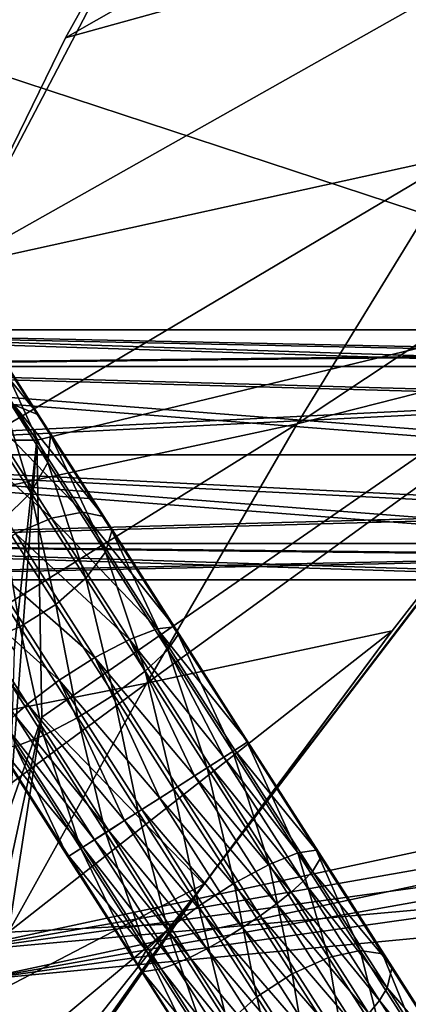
# Model space of a CAD drawing. Header units: metres. Extents: x 0 to 804, y -808 to 0.
# Tile 10 of 105: x 87 to 110, y -684 to -625. Entities that reach past the tile are written whole.
import ezdxf

# ---------------------------------------------------------------- set-up
doc = ezdxf.new("R2010")
doc.units = ezdxf.units.M

msp = doc.modelspace()

# ---------------------------------------------------------------- linework, layer by layer
at = {"layer": 'None'}
for points in [[(136.221786, -599.388184, 507.526215), (89.626328, -625.987976, 393.497437), (97.5625, -611.736206, 376.655518)], [(124.25956, -616.376648, 518.881958), (89.626328, -625.987976, 393.497437), (136.221786, -599.388184, 507.526215)], [(68.206169, -622.391846, 664.009766), (125.118866, -641.141968, 664.00946), (153.885971, -606.785217, 664.00946)], [(82.917885, -639.717224, 229.182846), (51.506599, -639.367065, 229.276062), (97.562355, -611.736084, 238.044067)], [(51.506599, -639.367065, 229.276062), (51.506599, -611.736084, 238.044067), (97.562355, -611.736084, 238.044067)], [(97.562355, -611.736084, 238.044067), (97.5625, -611.736206, 376.655518), (82.917885, -639.717224, 229.182846)], [(97.5625, -611.736206, 376.655518), (89.626328, -625.987976, 393.497437), (82.917885, -639.717224, 229.182846)], [(113.400154, -632.995972, 530.953369), (82.903526, -639.716675, 411.269318), (124.25956, -616.376648, 518.881958)], [(82.903526, -639.716675, 411.269318), (89.626328, -625.987976, 393.497437), (124.25956, -616.376648, 518.881958)], [(77.909416, -650.118286, 664.00946), (87.910759, -650.118286, 664.009521), (68.206169, -622.391846, 664.009766)], [(87.910759, -650.118286, 664.009521), (125.118866, -641.141968, 664.00946), (68.206169, -622.391846, 664.009766)], [(82.917885, -639.717224, 229.182846), (89.626328, -625.987976, 393.497437), (82.903526, -639.716675, 411.269318)], [(113.400154, -632.995972, 530.953369), (136.397461, -627.296936, 628.134583), (103.518738, -649.132996, 543.650635)], [(136.397461, -627.296936, 628.134583), (122.61721, -644.28241, 628.134583), (103.518738, -649.132996, 543.650635)], [(103.518738, -649.132996, 543.650635), (76.418556, -654.956787, 433.135529), (113.400154, -632.995972, 530.953369)], [(76.418556, -654.956787, 433.135529), (82.903526, -639.716675, 411.269318), (113.400154, -632.995972, 530.953369)], [(87.910759, -650.118286, 664.009521), (88.208199, -666.740112, 664.009521), (125.118866, -641.141968, 664.00946)], [(88.208199, -666.740112, 664.009521), (97.919785, -676.75293, 664.00946), (125.118866, -641.141968, 664.00946)], [(97.919785, -676.75293, 662.00946), (125.118866, -641.141968, 662.00946), (97.919785, -676.75293, 664.00946)], [(125.118866, -641.141968, 662.00946), (125.118866, -641.141968, 664.00946), (97.919785, -676.75293, 664.00946)], [(125.118866, -641.141968, 662.00946), (97.919785, -676.75293, 662.00946), (122.61721, -644.28241, 628.134583)], [(103.518738, -649.132996, 543.650635), (122.61721, -644.28241, 628.134583), (94.491501, -664.702332, 556.889282)], [(122.61721, -644.28241, 628.134583), (109.211723, -661.565125, 628.134583), (94.491501, -664.702332, 556.889282)], [(122.61721, -644.28241, 628.134583), (97.919785, -676.75293, 662.00946), (109.211723, -661.565125, 628.134583)], [(94.491501, -664.702332, 556.889282), (71.20826, -669.260559, 456.211853), (103.518738, -649.132996, 543.650635)], [(71.20826, -669.260559, 456.211853), (76.418556, -654.956787, 433.135529), (103.518738, -649.132996, 543.650635)], [(86.552017, -662.746216, 752.790039), (87.910759, -650.118286, 664.009521), (77.909416, -650.118286, 664.00946)], [(87.910759, -650.118286, 664.009521), (86.260422, -672.295776, 752.862183), (88.208199, -666.740112, 664.009521)], [(87.910759, -650.118286, 664.009521), (86.552017, -662.746216, 752.790039), (86.260422, -672.295776, 752.862183)], [(94.491501, -664.702332, 556.889282), (109.211723, -661.565125, 628.134583), (86.201141, -679.639709, 570.591736)], [(109.211723, -661.565125, 628.134583), (96.187439, -679.136963, 628.134583), (86.201141, -679.639709, 570.591736)], [(97.919785, -676.75293, 662.00946), (96.187439, -679.136963, 628.134583), (109.211723, -661.565125, 628.134583)], [(86.201141, -679.639709, 570.591736), (66.258278, -685.513733, 486.434235), (94.491501, -664.702332, 556.889282)], [(66.258278, -685.513733, 486.434235), (71.20826, -669.260559, 456.211853), (94.491501, -664.702332, 556.889282)], [(86.260422, -672.295776, 752.862183), (84.95533, -681.759521, 752.937744), (88.208199, -666.740112, 664.009521)], [(88.208199, -666.740112, 664.009521), (84.95533, -681.759521, 752.937744), (85.652084, -683.165222, 664.009521)], [(88.208199, -666.740112, 664.009521), (85.652084, -683.165222, 664.009521), (97.919785, -676.75293, 664.00946)], [(72.368164, -713.509155, 662.00946), (97.919785, -676.75293, 662.00946), (72.366722, -713.50824, 664.009583)], [(97.919785, -676.75293, 662.00946), (97.919785, -676.75293, 664.00946), (72.366722, -713.50824, 664.009583)], [(97.919785, -676.75293, 664.00946), (80.31913, -698.9104, 664.009521), (72.366722, -713.50824, 664.009583)], [(97.919785, -676.75293, 662.00946), (72.368164, -713.509155, 662.00946), (96.187439, -679.136963, 628.134583)], [(85.652084, -683.165222, 664.009521), (80.31913, -698.9104, 664.009521), (97.919785, -676.75293, 664.00946)], [(72.368164, -713.509155, 662.00946), (83.550583, -696.989441, 628.134583), (96.187439, -679.136963, 628.134583)], [(86.201141, -679.639709, 570.591736), (96.187439, -679.136963, 628.134583), (78.541405, -693.897522, 584.686646)], [(96.187439, -679.136963, 628.134583), (83.550583, -696.989441, 628.134583), (78.541405, -693.897522, 584.686646)]]:
    msp.add_3dface(points, dxfattribs=at)
at = {"layer": 'None012311'}
for points in [[(84.22982, -682.522278, 108.109589), (355.943726, -624.124634, 109.128922), (78.546486, -118.575203, 117.953323)], [(76.834984, -120.582596, 114.917824), (354.430603, -622.559387, 106.155792), (82.481255, -680.857727, 105.138191)], [(354.430603, -622.559387, 106.155792), (344.84613, -634.641602, 105.944893), (82.481255, -680.857727, 105.138191)], [(346.66452, -635.821777, 108.924751), (355.943726, -624.124634, 109.128922), (84.22982, -682.522278, 108.109589)], [(82.481255, -680.857727, 105.138191), (344.84613, -634.641602, 105.944893), (339.444672, -645.370789, 105.757614)], [(341.434326, -646.210693, 108.743408), (346.66452, -635.821777, 108.924751), (84.22982, -682.522278, 108.109589)], [(339.444672, -645.370789, 105.757614), (335.843445, -657.893982, 105.539024), (82.481255, -680.857727, 105.138191)], [(337.947601, -658.335693, 108.531769), (341.434326, -646.210693, 108.743408), (84.22982, -682.522278, 108.109589)], [(335.843445, -657.893982, 105.539024), (123.969986, -721.144897, 104.434975), (82.481255, -680.857727, 105.138191)], [(84.22982, -682.522278, 108.109589), (122.238647, -719.43042, 107.465355), (337.947601, -658.335693, 108.531769)], [(123.969986, -721.144897, 104.434975), (83.185196, -689.640137, 104.984894), (82.481255, -680.857727, 105.138191)], [(86.868279, -698.334045, 107.833595), (105.895149, -716.931885, 107.508965), (84.22982, -682.522278, 108.109589)], [(105.895149, -716.931885, 107.508965), (122.238647, -719.43042, 107.465355), (84.22982, -682.522278, 108.109589)]]:
    msp.add_3dface(points, dxfattribs=at)
at = {"layer": 'None012312'}
for points in [[(86.525711, -647.995117, 857.018494), (82.911148, -642.34375, 862.523804), (88.010735, -648.603027, 858.982483)], [(82.911148, -642.34375, 862.523804), (84.589027, -643.253235, 864.194031), (88.010735, -648.603027, 858.982483)], [(88.010735, -648.603027, 858.982483), (84.589027, -643.253235, 864.194031), (88.726997, -649.817139, 861.090759)], [(84.589027, -643.253235, 864.194031), (85.512337, -644.791077, 865.987), (88.726997, -649.817139, 861.090759)], [(85.512337, -644.791077, 865.987), (85.540504, -646.723083, 867.629761), (88.565475, -651.452637, 863.022461)], [(88.726997, -649.817139, 861.090759), (85.512337, -644.791077, 865.987), (88.565475, -651.452637, 863.022461)], [(87.550751, -653.260376, 864.483398), (85.540504, -646.723083, 867.629761), (84.669243, -648.755188, 868.872253)], [(85.540504, -646.723083, 867.629761), (87.550751, -653.260376, 864.483398), (88.565475, -651.452637, 863.022461)], [(86.525711, -647.995117, 857.018494), (90.649544, -654.442627, 852.927673), (84.498024, -648.085876, 855.497803)], [(90.649544, -654.442627, 852.927673), (86.525711, -647.995117, 857.018494), (91.914528, -654.706604, 855.109985)], [(86.525711, -647.995117, 857.018494), (88.010735, -648.603027, 858.982483), (91.914528, -654.706604, 855.109985)], [(82.236374, -648.861511, 854.651978), (84.498024, -648.085876, 855.497803), (88.792229, -654.799805, 851.238037)], [(84.498024, -648.085876, 855.497803), (90.649544, -654.442627, 852.927673), (88.792229, -654.799805, 851.238037)], [(91.914528, -654.706604, 855.109985), (88.010735, -648.603027, 858.982483), (92.394585, -655.551392, 857.452637)], [(88.010735, -648.603027, 858.982483), (88.726997, -649.817139, 861.090759), (92.394585, -655.551392, 857.452637)], [(82.236374, -648.861511, 854.651978), (88.792229, -654.799805, 851.238037), (86.625336, -655.723633, 850.298218)], [(87.550751, -653.260376, 864.483398), (84.669243, -648.755188, 868.872253), (85.837303, -654.965332, 865.251221)], [(88.726997, -649.817139, 861.090759), (88.565475, -651.452637, 863.022461), (92.016647, -656.84845, 859.598999)], [(92.394585, -655.551392, 857.452637), (88.726997, -649.817139, 861.090759), (92.016647, -656.84845, 859.598999)], [(88.565475, -651.452637, 863.022461), (87.550751, -653.260376, 864.483398), (90.838242, -658.40033, 861.22229)], [(92.016647, -656.84845, 859.598999), (88.565475, -651.452637, 863.022461), (90.838242, -658.40033, 861.22229)], [(87.550751, -653.260376, 864.483398), (85.837303, -654.965332, 865.251221), (89.038773, -659.970764, 862.075439)], [(87.550751, -653.260376, 864.483398), (89.038773, -659.970764, 862.075439), (90.838242, -658.40033, 861.22229)], [(88.792229, -654.799805, 851.238037), (90.649544, -654.442627, 852.927673), (95.124107, -661.438599, 850.408447)], [(90.649544, -654.442627, 852.927673), (91.914528, -654.706604, 855.109985), (96.150337, -661.329224, 852.725098)], [(96.150337, -661.329224, 852.725098), (95.124107, -661.438599, 850.408447), (90.649544, -654.442627, 852.927673)], [(86.892189, -661.320618, 862.028503), (85.837303, -654.965332, 865.251221), (83.685989, -656.3078, 865.209045)], [(89.038773, -659.970764, 862.075439), (85.837303, -654.965332, 865.251221), (86.892189, -661.320618, 862.028503)], [(86.625336, -655.723633, 850.298218), (88.792229, -654.799805, 851.238037), (93.451653, -662.084717, 848.614685)], [(88.792229, -654.799805, 851.238037), (95.124107, -661.438599, 850.408447), (93.451653, -662.084717, 848.614685)], [(91.914528, -654.706604, 855.109985), (96.3741, -661.773315, 855.212036), (96.150337, -661.329224, 852.725098)], [(96.3741, -661.773315, 855.212036), (91.914528, -654.706604, 855.109985), (92.394585, -655.551392, 857.452637)], [(84.478752, -657.073486, 850.251282), (86.625336, -655.723633, 850.298218), (91.387581, -663.169312, 847.616943)], [(86.625336, -655.723633, 850.298218), (93.451653, -662.084717, 848.614685), (91.387581, -663.169312, 847.616943)], [(92.394585, -655.551392, 857.452637), (92.016647, -656.84845, 859.598999), (95.761337, -662.703247, 857.490601)], [(95.761337, -662.703247, 857.490601), (96.3741, -661.773315, 855.212036), (92.394585, -655.551392, 857.452637)], [(84.725296, -662.244446, 861.088684), (86.892189, -661.320618, 862.028503), (83.685989, -656.3078, 865.209045)], [(92.016647, -656.84845, 859.598999), (90.838242, -658.40033, 861.22229), (94.405334, -663.977478, 859.213928)], [(92.016647, -656.84845, 859.598999), (94.405334, -663.977478, 859.213928), (95.761337, -662.703247, 857.490601)], [(82.679283, -658.643921, 851.104431), (84.478752, -657.073486, 850.251282), (89.246132, -664.527222, 847.567139)], [(84.478752, -657.073486, 850.251282), (91.387581, -663.169312, 847.616943), (89.246132, -664.527222, 847.567139)], [(81.998619, -659.437439, 851.832886), (82.679283, -658.643921, 851.104431), (87.353317, -665.951721, 848.472839)], [(82.679283, -658.643921, 851.104431), (89.246132, -664.527222, 847.567139), (87.353317, -665.951721, 848.472839)], [(90.838242, -658.40033, 861.22229), (89.038773, -659.970764, 862.075439), (92.51252, -665.401917, 860.119629)], [(90.838242, -658.40033, 861.22229), (92.51252, -665.401917, 860.119629), (94.405334, -663.977478, 859.213928)], [(81.998619, -659.437439, 851.832886), (87.353317, -665.951721, 848.472839), (86.592957, -666.620667, 849.246155)], [(90.371071, -666.759827, 860.069824), (89.038773, -659.970764, 862.075439), (86.892189, -661.320618, 862.028503)], [(89.038773, -659.970764, 862.075439), (90.371071, -666.759827, 860.069824), (92.51252, -665.401917, 860.119629)], [(84.725296, -662.244446, 861.088684), (88.306999, -667.844421, 859.072144), (86.892189, -661.320618, 862.028503)], [(88.306999, -667.844421, 859.072144), (90.371071, -666.759827, 860.069824), (86.892189, -661.320618, 862.028503)], [(93.451653, -662.084717, 848.614685), (95.124107, -661.438599, 850.408447), (99.113274, -669.138977, 848.556763)], [(100.555443, -668.216553, 851.9198), (95.124107, -661.438599, 850.408447), (96.150337, -661.329224, 852.725098)], [(99.113274, -669.138977, 848.556763), (95.124107, -661.438599, 850.408447), (99.777512, -668.714111, 849.557739)], [(99.777512, -668.714111, 849.557739), (95.124107, -661.438599, 850.408447), (100.555443, -668.216553, 851.9198)], [(96.150337, -661.329224, 852.725098), (96.3741, -661.773315, 855.212036), (100.512665, -668.243896, 854.455444)], [(100.512665, -668.243896, 854.455444), (100.555443, -668.216553, 851.9198), (96.150337, -661.329224, 852.725098)], [(91.387581, -663.169312, 847.616943), (93.451653, -662.084717, 848.614685), (97.360931, -670.259766, 847.105774)], [(93.451653, -662.084717, 848.614685), (98.297295, -669.660828, 847.728821), (97.360931, -670.259766, 847.105774)], [(93.451653, -662.084717, 848.614685), (99.113274, -669.138977, 848.556763), (98.297295, -669.660828, 847.728821)], [(99.655693, -668.792053, 856.778687), (96.3741, -661.773315, 855.212036), (95.761337, -662.703247, 857.490601)], [(96.3741, -661.773315, 855.212036), (99.655693, -668.792053, 856.778687), (100.512665, -668.243896, 854.455444)], [(88.306999, -667.844421, 859.072144), (84.725296, -662.244446, 861.088684), (86.634544, -668.490601, 857.278381)], [(95.761337, -662.703247, 857.490601), (94.405334, -663.977478, 859.213928), (98.11499, -669.777466, 858.535767)], [(98.11499, -669.777466, 858.535767), (99.655693, -668.792053, 856.778687), (95.761337, -662.703247, 857.490601)], [(89.246132, -664.527222, 847.567139), (91.387581, -663.169312, 847.616943), (95.274208, -671.594421, 846.561279)], [(91.387581, -663.169312, 847.616943), (96.340157, -670.912598, 846.711548), (95.274208, -671.594421, 846.561279)], [(96.340157, -670.912598, 846.711548), (91.387581, -663.169312, 847.616943), (97.360931, -670.259766, 847.105774)], [(94.405334, -663.977478, 859.213928), (92.51252, -665.401917, 860.119629), (96.125114, -671.050171, 859.459229)], [(94.405334, -663.977478, 859.213928), (96.125114, -671.050171, 859.459229), (98.11499, -669.777466, 858.535767)], [(87.353317, -665.951721, 848.472839), (89.246132, -664.527222, 847.567139), (93.170799, -672.939758, 847.006165)], [(89.246132, -664.527222, 847.567139), (94.204048, -672.27887, 846.660767), (93.170799, -672.939758, 847.006165)], [(94.204048, -672.27887, 846.660767), (89.246132, -664.527222, 847.567139), (95.274208, -671.594421, 846.561279)], [(92.51252, -665.401917, 860.119629), (90.371071, -666.759827, 860.069824), (93.988998, -672.416443, 859.408447)], [(92.51252, -665.401917, 860.119629), (93.988998, -672.416443, 859.408447), (96.125114, -671.050171, 859.459229)], [(86.592957, -666.620667, 849.246155), (87.353317, -665.951721, 848.472839), (92.214172, -673.551575, 847.584229)], [(87.353317, -665.951721, 848.472839), (93.170799, -672.939758, 847.006165), (92.214172, -673.551575, 847.584229)], [(91.370918, -674.090942, 848.372681), (85.997314, -667.225891, 850.196167), (86.592957, -666.620667, 849.246155)], [(92.214172, -673.551575, 847.584229), (91.370918, -674.090942, 848.372681), (86.592957, -666.620667, 849.246155)], [(90.371071, -666.759827, 860.069824), (88.306999, -667.844421, 859.072144), (92.03186, -673.668213, 858.391174)], [(90.371071, -666.759827, 860.069824), (92.03186, -673.668213, 858.391174), (93.988998, -672.416443, 859.408447)], [(90.673462, -674.537048, 849.341309), (85.384552, -668.155884, 852.474731), (85.997314, -667.225891, 850.196167)], [(90.673462, -674.537048, 849.341309), (85.997314, -667.225891, 850.196167), (91.370918, -674.090942, 848.372681)], [(90.551651, -674.614929, 856.562256), (88.306999, -667.844421, 859.072144), (86.634544, -668.490601, 857.278381)], [(92.03186, -673.668213, 858.391174), (88.306999, -667.844421, 859.072144), (90.551651, -674.614929, 856.562256)], [(85.608315, -668.599976, 854.96167), (85.384552, -668.155884, 852.474731), (89.81649, -675.085144, 851.664551)], [(85.384552, -668.155884, 852.474731), (90.673462, -674.537048, 849.341309), (89.81649, -675.085144, 851.664551)], [(86.634544, -668.490601, 857.278381), (85.608315, -668.599976, 854.96167), (89.773712, -675.112488, 854.200195)], [(89.773712, -675.112488, 854.200195), (85.608315, -668.599976, 854.96167), (89.81649, -675.085144, 851.664551)], [(90.551651, -674.614929, 856.562256), (86.634544, -668.490601, 857.278381), (89.773712, -675.112488, 854.200195)], [(104.430908, -675.989624, 850.408447), (99.113274, -669.138977, 848.556763), (99.777512, -668.714111, 849.557739)], [(100.512665, -668.243896, 854.455444), (99.655693, -668.792053, 856.778687), (103.550049, -674.880798, 857.490601)], [(104.960548, -675.103882, 852.725098), (99.777512, -668.714111, 849.557739), (100.555443, -668.216553, 851.9198)], [(104.430908, -675.989624, 850.408447), (99.777512, -668.714111, 849.557739), (104.960548, -675.103882, 852.725098)], [(104.651237, -674.714478, 855.212036), (100.555443, -668.216553, 851.9198), (100.512665, -668.243896, 854.455444)], [(103.550049, -674.880798, 857.490601), (104.651237, -674.714478, 855.212036), (100.512665, -668.243896, 854.455444)], [(104.960548, -675.103882, 852.725098), (100.555443, -668.216553, 851.9198), (104.651237, -674.714478, 855.212036)], [(101.824646, -675.577454, 859.213928), (99.655693, -668.792053, 856.778687), (98.11499, -669.777466, 858.535767)], [(99.113274, -669.138977, 848.556763), (103.871895, -676.578979, 849.426697), (98.297295, -669.660828, 847.728821)], [(103.871895, -676.578979, 849.426697), (99.113274, -669.138977, 848.556763), (104.430908, -675.989624, 850.408447)], [(99.655693, -668.792053, 856.778687), (101.824646, -675.577454, 859.213928), (103.550049, -674.880798, 857.490601)], [(98.11499, -669.777466, 858.535767), (96.125114, -671.050171, 859.459229), (99.737701, -676.698425, 860.119629)], [(97.360931, -670.259766, 847.105774), (98.297295, -669.660828, 847.728821), (103.142944, -677.236938, 848.614685)], [(99.737701, -676.698425, 860.119629), (101.824646, -675.577454, 859.213928), (98.11499, -669.777466, 858.535767)], [(98.297295, -669.660828, 847.728821), (103.871895, -676.578979, 849.426697), (103.142944, -677.236938, 848.614685)], [(96.340157, -670.912598, 846.711548), (97.360931, -670.259766, 847.105774), (102.272072, -677.938232, 848.003601)], [(97.360931, -670.259766, 847.105774), (103.142944, -677.236938, 848.614685), (102.272072, -677.938232, 848.003601)], [(96.125114, -671.050171, 859.459229), (93.988998, -672.416443, 859.408447), (97.606926, -678.072998, 860.069824)], [(95.274208, -671.594421, 846.561279), (96.340157, -670.912598, 846.711548), (101.29274, -678.655945, 847.616943)], [(96.125114, -671.050171, 859.459229), (97.606926, -678.072998, 860.069824), (99.737701, -676.698425, 860.119629)], [(96.340157, -670.912598, 846.711548), (102.272072, -677.938232, 848.003601), (101.29274, -678.655945, 847.616943)], [(94.204048, -672.27887, 846.660767), (95.274208, -671.594421, 846.561279), (100.242584, -679.362366, 847.469604)], [(95.274208, -671.594421, 846.561279), (101.29274, -678.655945, 847.616943), (100.242584, -679.362366, 847.469604)], [(93.988998, -672.416443, 859.408447), (92.03186, -673.668213, 858.391174), (95.756721, -679.491943, 859.072144)], [(93.170799, -672.939758, 847.006165), (94.204048, -672.27887, 846.660767), (99.161964, -680.030518, 847.567139)], [(93.988998, -672.416443, 859.408447), (95.756721, -679.491943, 859.072144), (97.606926, -678.072998, 860.069824)], [(94.204048, -672.27887, 846.660767), (100.242584, -679.362366, 847.469604), (99.161964, -680.030518, 847.567139)], [(92.214172, -673.551575, 847.584229), (93.170799, -672.939758, 847.006165), (98.092407, -680.634583, 847.905945)], [(93.170799, -672.939758, 847.006165), (99.161964, -680.030518, 847.567139), (98.092407, -680.634583, 847.905945)], [(94.468758, -680.739258, 857.278381), (92.03186, -673.668213, 858.391174), (90.551651, -674.614929, 856.562256)], [(97.07502, -681.151489, 848.472839), (91.370918, -674.090942, 848.372681), (92.214172, -673.551575, 847.584229)], [(92.03186, -673.668213, 858.391174), (94.468758, -680.739258, 857.278381), (95.756721, -679.491943, 859.072144)], [(98.092407, -680.634583, 847.905945), (97.07502, -681.151489, 848.472839), (92.214172, -673.551575, 847.584229)], [(90.551651, -674.614929, 856.562256), (89.773712, -675.112488, 854.200195), (93.939117, -681.625061, 854.96167)], [(89.81649, -675.085144, 851.664551), (90.673462, -674.537048, 849.341309), (95.349609, -681.848145, 850.196167)], [(94.468758, -680.739258, 857.278381), (90.551651, -674.614929, 856.562256), (93.939117, -681.625061, 854.96167)], [(90.673462, -674.537048, 849.341309), (91.370918, -674.090942, 848.372681), (96.148888, -681.561218, 849.246155)], [(90.673462, -674.537048, 849.341309), (96.148888, -681.561218, 849.246155), (95.349609, -681.848145, 850.196167)], [(91.370918, -674.090942, 848.372681), (97.07502, -681.151489, 848.472839), (96.148888, -681.561218, 849.246155)], [(89.773712, -675.112488, 854.200195), (89.81649, -675.085144, 851.664551), (94.248428, -682.014404, 852.474731)], [(93.939117, -681.625061, 854.96167), (89.773712, -675.112488, 854.200195), (94.248428, -682.014404, 852.474731)], [(94.248428, -682.014404, 852.474731), (89.81649, -675.085144, 851.664551), (95.349609, -681.848145, 850.196167)], [(103.550049, -674.880798, 857.490601), (101.824646, -675.577454, 859.213928), (105.391739, -681.154541, 861.22229)], [(107.294746, -680.735596, 859.598999), (104.651237, -674.714478, 855.212036), (103.550049, -674.880798, 857.490601)], [(105.391739, -681.154541, 861.22229), (107.294746, -680.735596, 859.598999), (103.550049, -674.880798, 857.490601)], [(109.196365, -681.726501, 855.109985), (104.430908, -675.989624, 850.408447), (104.960548, -675.103882, 852.725098)], [(104.960548, -675.103882, 852.725098), (104.651237, -674.714478, 855.212036), (108.630753, -680.936401, 857.452637)], [(108.630753, -680.936401, 857.452637), (104.651237, -674.714478, 855.212036), (107.294746, -680.735596, 859.598999)], [(109.196365, -681.726501, 855.109985), (104.960548, -675.103882, 852.725098), (108.630753, -680.936401, 857.452637)], [(103.211456, -682.129578, 862.075439), (101.824646, -675.577454, 859.213928), (99.737701, -676.698425, 860.119629)], [(101.824646, -675.577454, 859.213928), (103.211456, -682.129578, 862.075439), (105.391739, -681.154541, 861.22229)], [(108.905472, -682.985596, 852.927673), (103.871895, -676.578979, 849.426697), (104.430908, -675.989624, 850.408447)], [(109.196365, -681.726501, 855.109985), (108.905472, -682.985596, 852.927673), (104.430908, -675.989624, 850.408447)], [(99.737701, -676.698425, 860.119629), (97.606926, -678.072998, 860.069824), (101.085815, -683.512207, 862.028503)], [(101.085815, -683.512207, 862.028503), (103.211456, -682.129578, 862.075439), (99.737701, -676.698425, 860.119629)], [(103.142944, -677.236938, 848.614685), (103.871895, -676.578979, 849.426697), (108.447632, -683.733093, 852.00293)], [(108.447632, -683.733093, 852.00293), (103.871895, -676.578979, 849.426697), (108.905472, -682.985596, 852.927673)], [(102.272072, -677.938232, 848.003601), (103.142944, -677.236938, 848.614685), (107.802368, -684.521912, 851.238037)], [(103.142944, -677.236938, 848.614685), (108.447632, -683.733093, 852.00293), (107.802368, -684.521912, 851.238037)], [(97.606926, -678.072998, 860.069824), (95.756721, -679.491943, 859.072144), (99.338425, -685.091919, 861.088684)], [(97.606926, -678.072998, 860.069824), (99.338425, -685.091919, 861.088684), (101.085815, -683.512207, 862.028503)], [(101.29274, -678.655945, 847.616943), (102.272072, -677.938232, 848.003601), (106.994469, -685.321655, 850.662415)], [(102.272072, -677.938232, 848.003601), (107.802368, -684.521912, 851.238037), (106.994469, -685.321655, 850.662415)], [(100.242584, -679.362366, 847.469604), (101.29274, -678.655945, 847.616943), (106.054985, -686.101624, 850.298218)], [(101.29274, -678.655945, 847.616943), (106.994469, -685.321655, 850.662415), (106.054985, -686.101624, 850.298218)], [(99.161964, -680.030518, 847.567139), (100.242584, -679.362366, 847.469604), (105.020012, -686.831848, 850.159363)], [(100.242584, -679.362366, 847.469604), (106.054985, -686.101624, 850.298218), (105.020012, -686.831848, 850.159363)], [(95.756721, -679.491943, 859.072144), (94.468758, -680.739258, 857.278381), (98.235321, -686.628235, 859.399048)], [(95.756721, -679.491943, 859.072144), (98.235321, -686.628235, 859.399048), (99.338425, -685.091919, 861.088684)], [(98.092407, -680.634583, 847.905945), (99.161964, -680.030518, 847.567139), (103.929344, -687.484253, 850.251282)], [(99.161964, -680.030518, 847.567139), (105.020012, -686.831848, 850.159363), (103.929344, -687.484253, 850.251282)], [(93.939117, -681.625061, 854.96167), (97.944427, -687.887329, 857.216797), (94.468758, -680.739258, 857.278381)], [(94.468758, -680.739258, 857.278381), (97.944427, -687.887329, 857.216797), (98.235321, -686.628235, 859.399048)], [(102.824875, -688.033752, 850.570374), (97.07502, -681.151489, 848.472839), (98.092407, -680.634583, 847.905945)], [(103.929344, -687.484253, 850.251282), (102.824875, -688.033752, 850.570374), (98.092407, -680.634583, 847.905945)], [(108.67923, -686.294495, 864.483398), (107.294746, -680.735596, 859.598999), (105.391739, -681.154541, 861.22229)], [(108.630753, -680.936401, 857.452637), (107.294746, -680.735596, 859.598999), (110.745911, -686.13147, 863.022461)], [(107.294746, -680.735596, 859.598999), (108.67923, -686.294495, 864.483398), (110.745911, -686.13147, 863.022461)], [(109.196365, -681.726501, 855.109985), (108.630753, -680.936401, 857.452637), (112.29834, -686.670654, 861.090759)], [(108.630753, -680.936401, 857.452637), (110.745911, -686.13147, 863.022461), (112.29834, -686.670654, 861.090759)], [(97.944427, -687.887329, 857.216797), (93.939117, -681.625061, 854.96167), (98.51004, -688.677429, 854.874146)], [(98.51004, -688.677429, 854.874146), (93.939117, -681.625061, 854.96167), (94.248428, -682.014404, 852.474731)], [(95.349609, -681.848145, 850.196167), (96.148888, -681.561218, 849.246155), (100.743225, -688.744385, 851.832886)], [(96.148888, -681.561218, 849.246155), (97.07502, -681.151489, 848.472839), (101.749054, -688.45929, 851.104431)], [(96.148888, -681.561218, 849.246155), (101.749054, -688.45929, 851.104431), (100.743225, -688.744385, 851.832886)], [(97.07502, -681.151489, 848.472839), (102.824875, -688.033752, 850.570374), (101.749054, -688.45929, 851.104431)], [(105.391739, -681.154541, 861.22229), (103.211456, -682.129578, 862.075439), (106.412918, -687.13501, 865.251221)], [(106.412918, -687.13501, 865.251221), (108.67923, -686.294495, 864.483398), (105.391739, -681.154541, 861.22229)], [(94.248428, -682.014404, 852.474731), (95.349609, -681.848145, 850.196167), (99.846046, -688.878235, 852.727783)], [(98.51004, -688.677429, 854.874146), (94.248428, -682.014404, 852.474731), (99.846046, -688.878235, 852.727783)], [(99.846046, -688.878235, 852.727783), (95.349609, -681.848145, 850.196167), (100.743225, -688.744385, 851.832886)], [(104.292007, -688.525024, 865.209045), (103.211456, -682.129578, 862.075439), (101.085815, -683.512207, 862.028503)], [(103.211456, -682.129578, 862.075439), (104.292007, -688.525024, 865.209045), (106.412918, -687.13501, 865.251221)], [(113.100159, -687.830078, 858.982483), (108.905472, -682.985596, 852.927673), (109.196365, -681.726501, 855.109985)], [(112.29834, -686.670654, 861.090759), (113.100159, -687.830078, 858.982483), (109.196365, -681.726501, 855.109985)], [(113.029305, -689.433105, 857.018494), (108.447632, -683.733093, 852.00293), (108.905472, -682.985596, 852.927673)], [(113.100159, -687.830078, 858.982483), (113.029305, -689.433105, 857.018494), (108.905472, -682.985596, 852.927673)], [(101.085815, -683.512207, 862.028503), (99.338425, -685.091919, 861.088684), (102.639389, -690.25293, 864.36322)], [(102.639389, -690.25293, 864.36322), (104.292007, -688.525024, 865.209045), (101.085815, -683.512207, 862.028503)], [(107.802368, -684.521912, 851.238037), (108.447632, -683.733093, 852.00293), (112.664711, -690.326477, 856.186218)], [(112.664711, -690.326477, 856.186218), (108.447632, -683.733093, 852.00293), (113.029305, -689.433105, 857.018494)]]:
    msp.add_3dface(points, dxfattribs=at)
at = {"layer": 'None012313'}
for points in [[(125.811905, -645.70282, 1397.182495), (57.22504, -645.704102, 1397.779785), (57.27132, -643.507385, 1403.082886)], [(126.480873, -643.507385, 1402.478882), (57.27132, -643.507385, 1403.082886), (126.084221, -644.942871, 1406.89502)], [(57.27132, -643.507385, 1403.082886), (57.317596, -645.704102, 1408.385986), (126.084221, -644.942871, 1406.89502)], [(126.480873, -643.507385, 1402.478882), (125.811905, -645.70282, 1397.182495), (57.27132, -643.507385, 1403.082886)], [(131.047821, -645.70282, 1997.159668), (62.46096, -645.704102, 1997.756958), (62.50724, -643.507385, 2003.060059)], [(131.716797, -643.507385, 2002.456055), (62.50724, -643.507385, 2003.060059), (131.320145, -644.942871, 2006.872192)], [(62.50724, -643.507385, 2003.060059), (62.55352, -645.704102, 2008.363159), (131.320145, -644.942871, 2006.872192)], [(131.716797, -643.507385, 2002.456055), (131.047821, -645.70282, 1997.159668), (62.50724, -643.507385, 2003.060059)], [(126.084221, -644.942871, 1406.89502), (57.317596, -645.704102, 1408.385986), (125.567612, -647.592102, 1409.164307)], [(131.320145, -644.942871, 2006.872192), (62.55352, -645.704102, 2008.363159), (130.803528, -647.592102, 2009.141479)], [(125.203278, -651.007385, 1394.989746), (57.205872, -651.007385, 1395.58313), (57.22504, -645.704102, 1397.779785)], [(125.811905, -645.70282, 1397.182495), (125.203278, -651.007385, 1394.989746), (57.22504, -645.704102, 1397.779785)], [(57.317596, -645.704102, 1408.385986), (57.336769, -651.007385, 1410.58252), (125.567612, -647.592102, 1409.164307)], [(130.439209, -651.007385, 1994.966919), (62.441792, -651.007385, 1995.560303), (62.46096, -645.704102, 1997.756958)], [(131.047821, -645.70282, 1997.159668), (130.439209, -651.007385, 1994.966919), (62.46096, -645.704102, 1997.756958)], [(62.55352, -645.704102, 2008.363159), (62.572689, -651.007385, 2010.559692), (130.803528, -647.592102, 2009.141479)], [(125.567612, -647.592102, 1409.164307), (57.336769, -651.007385, 1410.58252), (125.334183, -651.009094, 1409.989136)], [(130.803528, -647.592102, 2009.141479), (62.572689, -651.007385, 2010.559692), (130.570099, -651.009094, 2009.966309)], [(125.203278, -651.007385, 1394.989746), (125.811905, -656.311951, 1397.182495), (57.205872, -651.007385, 1395.58313)], [(125.811905, -656.311951, 1397.182495), (57.22504, -656.31073, 1397.779785), (57.205872, -651.007385, 1395.58313)], [(57.336769, -651.007385, 1410.58252), (57.317596, -656.31073, 1408.385986), (125.56662, -654.41571, 1409.167847)], [(57.336769, -651.007385, 1410.58252), (125.56662, -654.41571, 1409.167847), (125.334183, -651.009094, 1409.989136)], [(130.439209, -651.007385, 1994.966919), (131.047821, -656.311951, 1997.159668), (62.441792, -651.007385, 1995.560303)], [(131.047821, -656.311951, 1997.159668), (62.46096, -656.31073, 1997.756958), (62.441792, -651.007385, 1995.560303)], [(62.572689, -651.007385, 2010.559692), (62.55352, -656.31073, 2008.363159), (130.802536, -654.41571, 2009.14502)], [(62.572689, -651.007385, 2010.559692), (130.802536, -654.41571, 2009.14502), (130.570099, -651.009094, 2009.966309)], [(57.317596, -656.31073, 1408.385986), (126.081398, -657.060791, 1406.9104), (125.56662, -654.41571, 1409.167847)], [(62.55352, -656.31073, 2008.363159), (131.317322, -657.060791, 2006.887573), (130.802536, -654.41571, 2009.14502)], [(125.811905, -656.311951, 1397.182495), (126.480873, -658.507385, 1402.478882), (57.22504, -656.31073, 1397.779785)], [(126.480873, -658.507385, 1402.478882), (57.27132, -658.507385, 1403.082886), (57.22504, -656.31073, 1397.779785)], [(57.317596, -656.31073, 1408.385986), (57.27132, -658.507385, 1403.082886), (126.081398, -657.060791, 1406.9104)], [(131.047821, -656.311951, 1997.159668), (131.716797, -658.507385, 2002.456055), (62.46096, -656.31073, 1997.756958)], [(131.716797, -658.507385, 2002.456055), (62.50724, -658.507385, 2003.060059), (62.46096, -656.31073, 1997.756958)], [(62.55352, -656.31073, 2008.363159), (62.50724, -658.507385, 2003.060059), (131.317322, -657.060791, 2006.887573)], [(57.27132, -658.507385, 1403.082886), (126.480873, -658.507385, 1402.478882), (126.081398, -657.060791, 1406.9104)], [(62.50724, -658.507385, 2003.060059), (131.716797, -658.507385, 2002.456055), (131.317322, -657.060791, 2006.887573)]]:
    msp.add_3dface(points, dxfattribs=at)

doc.saveas('drawing.dxf')
